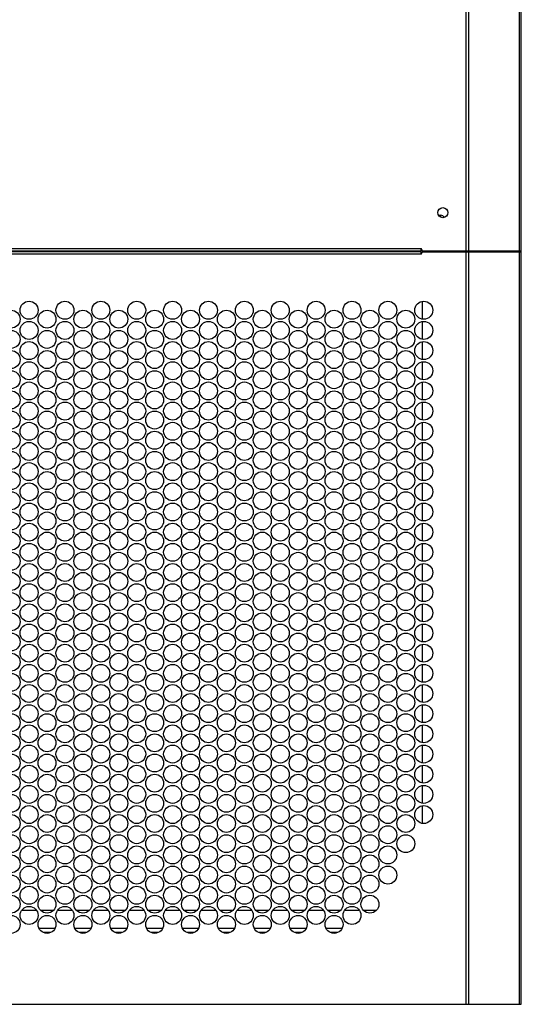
# Model space of a CAD drawing. Header units: inches. Extents: x 0 to 138, y 0 to 106.
# Tile 4 of 23: x 37 to 46, y 30 to 47. Entities that reach past the tile are written whole.
import ezdxf

# ---------------------------------------------------------------- set-up
doc = ezdxf.new("R2010")
doc.units = ezdxf.units.IN
doc.header["$LTSCALE"] = 7.5625
doc.header["$MEASUREMENT"] = 0
doc.layers.get('0').update_dxf_attribs({"linetype": 'CONTINUOUS'})

msp = doc.modelspace()

# ---------------------------------------------------------------- linework, layer by layer
at = {"color": 7, "linetype": 'Continuous'}
for p, q in [((45.9057, 29.5706), (45.9057, 74.2104)), ((44.936, 42.805), (44.936, 72.8401)), ((44.9812, 72.8712), (44.9812, 42.805)), ((45.8721, 42.805), (45.8721, 72.9314)), ((44.4532, 43.4289), (44.4884, 43.4289)), ((44.4884, 43.3964), (44.4884, 43.4289)), ((29.7494, 42.8444), (44.1486, 42.8444)), ((29.7494, 42.805), (44.1486, 42.805)), ((44.1486, 42.7854), (29.7494, 42.7854)), ((44.1486, 42.746), (29.7494, 42.746)), ((44.1713, 42.805), (44.1486, 42.8444)), ((44.1486, 42.805), (44.1486, 42.8444)), ((44.1486, 42.746), (44.1486, 42.7854)), ((44.1486, 42.746), (44.1713, 42.7854)), ((44.1713, 42.805), (45.9057, 42.805)), ((44.1713, 42.7854), (45.9057, 42.7854)), ((44.1734, 42.7854), (44.1734, 42.805)), ((44.4884, 42.7854), (44.4884, 42.805)), ((44.5671, 42.805), (44.5671, 42.7854)), ((44.8821, 42.7854), (44.8821, 42.805)), ((44.9215, 42.7854), (44.9215, 42.805)), ((44.936, 29.5706), (44.936, 42.7854)), ((44.9608, 42.805), (44.9608, 42.7854)), ((44.9812, 42.7854), (44.9812, 29.5706)), ((45.827, 42.7854), (45.827, 42.805)), ((45.8721, 29.5706), (45.8721, 42.7854)), ((44.1734, 41.606), (44.1734, 41.9175)), ((44.1734, 41.2517), (44.1734, 41.5632)), ((44.1734, 40.8974), (44.1734, 41.2088)), ((44.1734, 40.543), (44.1734, 40.8545)), ((44.1734, 40.1887), (44.1734, 40.5002)), ((44.1734, 39.8344), (44.1734, 40.1459)), ((44.1734, 39.48), (44.1734, 39.7915)), ((44.1734, 39.1257), (44.1734, 39.4372)), ((44.1734, 38.7714), (44.1734, 39.0829)), ((44.1734, 38.417), (44.1734, 38.7285)), ((44.1734, 38.0627), (44.1734, 38.3742)), ((44.1734, 37.7084), (44.1734, 38.0199)), ((44.1734, 37.3541), (44.1734, 37.6655)), ((44.1734, 36.9997), (44.1734, 37.3112)), ((44.1734, 36.6454), (44.1734, 36.9569)), ((44.1734, 36.2911), (44.1734, 36.6025)), ((44.1734, 35.9367), (44.1734, 36.2482)), ((44.1734, 35.5824), (44.1734, 35.8939)), ((44.1734, 35.2281), (44.1734, 35.5396)), ((44.1734, 34.8737), (44.1734, 35.1852)), ((44.1734, 34.5194), (44.1734, 34.8309)), ((44.1734, 34.1651), (44.1734, 34.4766)), ((44.1734, 33.8107), (44.1734, 34.1222)), ((44.1734, 33.4564), (44.1734, 33.7679)), ((44.1734, 33.1021), (44.1734, 33.4136)), ((44.1734, 32.7478), (44.1734, 33.0592)), ((37.1372, 31.2241), (37.3908, 31.2241)), ((37.4616, 31.2241), (37.6964, 31.2241)), ((37.7671, 31.2241), (38.0207, 31.2241)), ((38.0915, 31.2241), (38.3263, 31.2241)), ((38.397, 31.2241), (38.6507, 31.2241)), ((38.7214, 31.2241), (38.9562, 31.2241)), ((39.0269, 31.2241), (39.2806, 31.2241)), ((39.3514, 31.2241), (39.5861, 31.2241)), ((39.6569, 31.2241), (39.9105, 31.2241)), ((39.9813, 31.2241), (40.216, 31.2241)), ((40.2868, 31.2241), (40.5404, 31.2241)), ((40.6112, 31.2241), (40.846, 31.2241)), ((40.9167, 31.2241), (41.1704, 31.2241)), ((41.2411, 31.2241), (41.4759, 31.2241)), ((41.5466, 31.2241), (41.8003, 31.2241)), ((41.871, 31.2241), (42.1058, 31.2241)), ((42.1766, 31.2241), (42.4302, 31.2241)), ((42.501, 31.2241), (42.7357, 31.2241)), ((42.8065, 31.2241), (43.0601, 31.2241)), ((43.1309, 31.2241), (43.3657, 31.2241)), ((37.4363, 30.9092), (37.7216, 30.9092)), ((37.6414, 30.8304), (37.5164, 30.8304)), ((38.0662, 30.9092), (38.3515, 30.9092)), ((38.2714, 30.8304), (38.1463, 30.8304)), ((38.6961, 30.9092), (38.9815, 30.9092)), ((38.9013, 30.8304), (38.7762, 30.8304)), ((39.326, 30.9092), (39.6114, 30.9092)), ((39.5312, 30.8304), (39.4062, 30.8304)), ((39.9559, 30.9092), (40.2413, 30.9092)), ((40.1611, 30.8304), (40.0361, 30.8304)), ((40.5859, 30.9092), (40.8712, 30.9092)), ((40.791, 30.8304), (40.666, 30.8304)), ((41.2158, 30.9092), (41.5011, 30.9092)), ((41.421, 30.8304), (41.2959, 30.8304)), ((41.8457, 30.9092), (42.1311, 30.9092)), ((42.0509, 30.8304), (41.9259, 30.8304)), ((42.4756, 30.9092), (42.761, 30.9092)), ((42.6808, 30.8304), (42.5558, 30.8304)), ((27.9923, 29.5706), (45.9057, 29.5706))]:
    msp.add_line(p, q, dxfattribs=at)
for centre, radius in [((44.5278, 43.4756), 0.0886), ((37.264, 41.7617), 0.1575), ((37.8939, 41.7617), 0.1575), ((38.5238, 41.7617), 0.1575), ((39.1537, 41.7617), 0.1575), ((39.7837, 41.7617), 0.1575), ((40.4136, 41.7617), 0.1575), ((41.0435, 41.7617), 0.1575), ((41.6734, 41.7617), 0.1575), ((42.3034, 41.7617), 0.1575), ((42.9333, 41.7617), 0.1575), ((43.5632, 41.7617), 0.1575), ((44.1931, 41.7617), 0.1575), ((36.949, 41.6043), 0.1575), ((37.5789, 41.6043), 0.1575), ((38.2089, 41.6043), 0.1575), ((38.8388, 41.6043), 0.1575), ((39.4687, 41.6043), 0.1575), ((40.0986, 41.6043), 0.1575), ((40.7286, 41.6043), 0.1575), ((41.3585, 41.6043), 0.1575), ((41.9884, 41.6043), 0.1575), ((42.6183, 41.6043), 0.1575), ((43.2482, 41.6043), 0.1575), ((43.8782, 41.6043), 0.1575), ((37.264, 41.4074), 0.1575), ((37.8939, 41.4074), 0.1575), ((38.5238, 41.4074), 0.1575), ((39.1537, 41.4074), 0.1575), ((39.7837, 41.4074), 0.1575), ((40.4136, 41.4074), 0.1575), ((41.0435, 41.4074), 0.1575), ((41.6734, 41.4074), 0.1575), ((42.3034, 41.4074), 0.1575), ((42.9333, 41.4074), 0.1575), ((43.5632, 41.4074), 0.1575), ((44.1931, 41.4074), 0.1575), ((36.949, 41.2499), 0.1575), ((37.5789, 41.2499), 0.1575), ((38.2089, 41.2499), 0.1575), ((38.8388, 41.2499), 0.1575), ((39.4687, 41.2499), 0.1575), ((40.0986, 41.2499), 0.1575), ((40.7286, 41.2499), 0.1575), ((41.3585, 41.2499), 0.1575), ((41.9884, 41.2499), 0.1575), ((42.6183, 41.2499), 0.1575), ((43.2482, 41.2499), 0.1575), ((43.8782, 41.2499), 0.1575), ((37.264, 41.0531), 0.1575), ((37.8939, 41.0531), 0.1575), ((38.5238, 41.0531), 0.1575), ((39.1537, 41.0531), 0.1575), ((39.7837, 41.0531), 0.1575), ((40.4136, 41.0531), 0.1575), ((41.0435, 41.0531), 0.1575), ((41.6734, 41.0531), 0.1575), ((42.3034, 41.0531), 0.1575), ((42.9333, 41.0531), 0.1575), ((43.5632, 41.0531), 0.1575), ((44.1931, 41.0531), 0.1575), ((36.949, 40.8956), 0.1575), ((37.5789, 40.8956), 0.1575), ((38.2089, 40.8956), 0.1575), ((38.8388, 40.8956), 0.1575), ((39.4687, 40.8956), 0.1575), ((40.0986, 40.8956), 0.1575), ((40.7286, 40.8956), 0.1575), ((41.3585, 40.8956), 0.1575), ((41.9884, 40.8956), 0.1575), ((42.6183, 40.8956), 0.1575), ((43.2482, 40.8956), 0.1575), ((43.8782, 40.8956), 0.1575), ((37.264, 40.6987), 0.1575), ((37.8939, 40.6987), 0.1575), ((38.5238, 40.6987), 0.1575), ((39.1537, 40.6987), 0.1575), ((39.7837, 40.6987), 0.1575), ((40.4136, 40.6987), 0.1575), ((41.0435, 40.6987), 0.1575), ((41.6734, 40.6987), 0.1575), ((42.3034, 40.6987), 0.1575), ((42.9333, 40.6987), 0.1575), ((43.5632, 40.6987), 0.1575), ((44.1931, 40.6987), 0.1575), ((36.949, 40.5413), 0.1575), ((37.5789, 40.5413), 0.1575), ((38.2089, 40.5413), 0.1575), ((38.8388, 40.5413), 0.1575), ((39.4687, 40.5413), 0.1575), ((40.0986, 40.5413), 0.1575), ((40.7286, 40.5413), 0.1575), ((41.3585, 40.5413), 0.1575), ((41.9884, 40.5413), 0.1575), ((42.6183, 40.5413), 0.1575), ((43.2482, 40.5413), 0.1575), ((43.8782, 40.5413), 0.1575), ((37.264, 40.3444), 0.1575), ((37.8939, 40.3444), 0.1575), ((38.5238, 40.3444), 0.1575), ((39.1537, 40.3444), 0.1575), ((39.7837, 40.3444), 0.1575), ((40.4136, 40.3444), 0.1575), ((41.0435, 40.3444), 0.1575), ((41.6734, 40.3444), 0.1575), ((42.3034, 40.3444), 0.1575), ((42.9333, 40.3444), 0.1575), ((43.5632, 40.3444), 0.1575), ((44.1931, 40.3444), 0.1575), ((36.949, 40.1869), 0.1575), ((37.5789, 40.1869), 0.1575), ((38.2089, 40.1869), 0.1575), ((38.8388, 40.1869), 0.1575), ((39.4687, 40.1869), 0.1575), ((40.0986, 40.1869), 0.1575), ((40.7286, 40.1869), 0.1575), ((41.3585, 40.1869), 0.1575), ((41.9884, 40.1869), 0.1575), ((42.6183, 40.1869), 0.1575), ((43.2482, 40.1869), 0.1575), ((43.8782, 40.1869), 0.1575), ((37.264, 39.9901), 0.1575), ((37.8939, 39.9901), 0.1575), ((38.5238, 39.9901), 0.1575), ((39.1537, 39.9901), 0.1575), ((39.7837, 39.9901), 0.1575), ((40.4136, 39.9901), 0.1575), ((41.0435, 39.9901), 0.1575), ((41.6734, 39.9901), 0.1575), ((42.3034, 39.9901), 0.1575), ((42.9333, 39.9901), 0.1575), ((43.5632, 39.9901), 0.1575), ((44.1931, 39.9901), 0.1575), ((36.949, 39.8326), 0.1575), ((37.5789, 39.8326), 0.1575), ((38.2089, 39.8326), 0.1575), ((38.8388, 39.8326), 0.1575), ((39.4687, 39.8326), 0.1575), ((40.0986, 39.8326), 0.1575), ((40.7286, 39.8326), 0.1575), ((41.3585, 39.8326), 0.1575), ((41.9884, 39.8326), 0.1575), ((42.6183, 39.8326), 0.1575), ((43.2482, 39.8326), 0.1575), ((43.8782, 39.8326), 0.1575), ((37.264, 39.6358), 0.1575), ((37.8939, 39.6358), 0.1575), ((38.5238, 39.6358), 0.1575), ((39.1537, 39.6358), 0.1575), ((39.7837, 39.6358), 0.1575), ((40.4136, 39.6358), 0.1575), ((41.0435, 39.6358), 0.1575), ((41.6734, 39.6358), 0.1575), ((42.3034, 39.6358), 0.1575), ((42.9333, 39.6358), 0.1575), ((43.5632, 39.6358), 0.1575), ((44.1931, 39.6358), 0.1575), ((36.949, 39.4783), 0.1575), ((37.5789, 39.4783), 0.1575), ((38.2089, 39.4783), 0.1575), ((38.8388, 39.4783), 0.1575), ((39.4687, 39.4783), 0.1575), ((40.0986, 39.4783), 0.1575), ((40.7286, 39.4783), 0.1575), ((41.3585, 39.4783), 0.1575), ((41.9884, 39.4783), 0.1575), ((42.6183, 39.4783), 0.1575), ((43.2482, 39.4783), 0.1575), ((43.8782, 39.4783), 0.1575), ((37.264, 39.2814), 0.1575), ((37.8939, 39.2814), 0.1575), ((38.5238, 39.2814), 0.1575), ((39.1537, 39.2814), 0.1575), ((39.7837, 39.2814), 0.1575), ((40.4136, 39.2814), 0.1575), ((41.0435, 39.2814), 0.1575), ((41.6734, 39.2814), 0.1575), ((42.3034, 39.2814), 0.1575), ((42.9333, 39.2814), 0.1575), ((43.5632, 39.2814), 0.1575), ((44.1931, 39.2814), 0.1575), ((36.949, 39.1239), 0.1575), ((37.5789, 39.1239), 0.1575), ((38.2089, 39.1239), 0.1575), ((38.8388, 39.1239), 0.1575), ((39.4687, 39.1239), 0.1575), ((40.0986, 39.1239), 0.1575), ((40.7286, 39.1239), 0.1575), ((41.3585, 39.1239), 0.1575), ((41.9884, 39.1239), 0.1575), ((42.6183, 39.1239), 0.1575), ((43.2482, 39.1239), 0.1575), ((43.8782, 39.1239), 0.1575), ((36.949, 38.7696), 0.1575), ((37.264, 38.9271), 0.1575), ((37.5789, 38.7696), 0.1575), ((37.8939, 38.9271), 0.1575), ((38.2089, 38.7696), 0.1575), ((38.5238, 38.9271), 0.1575), ((38.8388, 38.7696), 0.1575), ((39.1537, 38.9271), 0.1575), ((39.4687, 38.7696), 0.1575), ((39.7837, 38.9271), 0.1575), ((40.0986, 38.7696), 0.1575), ((40.4136, 38.9271), 0.1575), ((40.7286, 38.7696), 0.1575), ((41.0435, 38.9271), 0.1575), ((41.3585, 38.7696), 0.1575), ((41.6734, 38.9271), 0.1575), ((41.9884, 38.7696), 0.1575), ((42.3034, 38.9271), 0.1575), ((42.6183, 38.7696), 0.1575), ((42.9333, 38.9271), 0.1575), ((43.2482, 38.7696), 0.1575), ((43.5632, 38.9271), 0.1575), ((43.8782, 38.7696), 0.1575), ((44.1931, 38.9271), 0.1575), ((36.949, 38.4153), 0.1575), ((37.264, 38.5728), 0.1575), ((37.5789, 38.4153), 0.1575), ((37.8939, 38.5728), 0.1575), ((38.2089, 38.4153), 0.1575), ((38.5238, 38.5728), 0.1575), ((38.8388, 38.4153), 0.1575), ((39.1537, 38.5728), 0.1575), ((39.4687, 38.4153), 0.1575), ((39.7837, 38.5728), 0.1575), ((40.0986, 38.4153), 0.1575), ((40.4136, 38.5728), 0.1575), ((40.7286, 38.4153), 0.1575), ((41.0435, 38.5728), 0.1575), ((41.3585, 38.4153), 0.1575), ((41.6734, 38.5728), 0.1575), ((41.9884, 38.4153), 0.1575), ((42.3034, 38.5728), 0.1575), ((42.6183, 38.4153), 0.1575), ((42.9333, 38.5728), 0.1575), ((43.2482, 38.4153), 0.1575), ((43.5632, 38.5728), 0.1575), ((43.8782, 38.4153), 0.1575), ((44.1931, 38.5728), 0.1575), ((37.264, 38.2184), 0.1575), ((37.8939, 38.2184), 0.1575), ((38.5238, 38.2184), 0.1575), ((39.1537, 38.2184), 0.1575), ((39.7837, 38.2184), 0.1575), ((40.4136, 38.2184), 0.1575), ((41.0435, 38.2184), 0.1575), ((41.6734, 38.2184), 0.1575), ((42.3034, 38.2184), 0.1575), ((42.9333, 38.2184), 0.1575), ((43.5632, 38.2184), 0.1575), ((44.1931, 38.2184), 0.1575), ((36.949, 38.061), 0.1575), ((37.5789, 38.061), 0.1575), ((38.2089, 38.061), 0.1575), ((38.8388, 38.061), 0.1575), ((39.4687, 38.061), 0.1575), ((40.0986, 38.061), 0.1575), ((40.7286, 38.061), 0.1575), ((41.3585, 38.061), 0.1575), ((41.9884, 38.061), 0.1575), ((42.6183, 38.061), 0.1575), ((43.2482, 38.061), 0.1575), ((43.8782, 38.061), 0.1575), ((37.264, 37.8641), 0.1575), ((37.8939, 37.8641), 0.1575), ((38.5238, 37.8641), 0.1575), ((39.1537, 37.8641), 0.1575), ((39.7837, 37.8641), 0.1575), ((40.4136, 37.8641), 0.1575), ((41.0435, 37.8641), 0.1575), ((41.6734, 37.8641), 0.1575), ((42.3034, 37.8641), 0.1575), ((42.9333, 37.8641), 0.1575), ((43.5632, 37.8641), 0.1575), ((44.1931, 37.8641), 0.1575), ((36.949, 37.7066), 0.1575), ((37.5789, 37.7066), 0.1575), ((38.2089, 37.7066), 0.1575), ((38.8388, 37.7066), 0.1575), ((39.4687, 37.7066), 0.1575), ((40.0986, 37.7066), 0.1575), ((40.7286, 37.7066), 0.1575), ((41.3585, 37.7066), 0.1575), ((41.9884, 37.7066), 0.1575), ((42.6183, 37.7066), 0.1575), ((43.2482, 37.7066), 0.1575), ((43.8782, 37.7066), 0.1575), ((37.264, 37.5098), 0.1575), ((37.8939, 37.5098), 0.1575), ((38.5238, 37.5098), 0.1575), ((39.1537, 37.5098), 0.1575), ((39.7837, 37.5098), 0.1575), ((40.4136, 37.5098), 0.1575), ((41.0435, 37.5098), 0.1575), ((41.6734, 37.5098), 0.1575), ((42.3034, 37.5098), 0.1575), ((42.9333, 37.5098), 0.1575), ((43.5632, 37.5098), 0.1575), ((44.1931, 37.5098), 0.1575), ((36.949, 37.3523), 0.1575), ((37.5789, 37.3523), 0.1575), ((38.2089, 37.3523), 0.1575), ((38.8388, 37.3523), 0.1575), ((39.4687, 37.3523), 0.1575), ((40.0986, 37.3523), 0.1575), ((40.7286, 37.3523), 0.1575), ((41.3585, 37.3523), 0.1575), ((41.9884, 37.3523), 0.1575), ((42.6183, 37.3523), 0.1575), ((43.2482, 37.3523), 0.1575), ((43.8782, 37.3523), 0.1575), ((37.264, 37.1554), 0.1575), ((37.8939, 37.1554), 0.1575), ((38.5238, 37.1554), 0.1575), ((39.1537, 37.1554), 0.1575), ((39.7837, 37.1554), 0.1575), ((40.4136, 37.1554), 0.1575), ((41.0435, 37.1554), 0.1575), ((41.6734, 37.1554), 0.1575), ((42.3034, 37.1554), 0.1575), ((42.9333, 37.1554), 0.1575), ((43.5632, 37.1554), 0.1575), ((44.1931, 37.1554), 0.1575), ((36.949, 36.998), 0.1575), ((37.5789, 36.998), 0.1575), ((38.2089, 36.998), 0.1575), ((38.8388, 36.998), 0.1575), ((39.4687, 36.998), 0.1575), ((40.0986, 36.998), 0.1575), ((40.7286, 36.998), 0.1575), ((41.3585, 36.998), 0.1575), ((41.9884, 36.998), 0.1575), ((42.6183, 36.998), 0.1575), ((43.2482, 36.998), 0.1575), ((43.8782, 36.998), 0.1575), ((37.264, 36.8011), 0.1575), ((37.8939, 36.8011), 0.1575), ((38.5238, 36.8011), 0.1575), ((39.1537, 36.8011), 0.1575), ((39.7837, 36.8011), 0.1575), ((40.4136, 36.8011), 0.1575), ((41.0435, 36.8011), 0.1575), ((41.6734, 36.8011), 0.1575), ((42.3034, 36.8011), 0.1575), ((42.9333, 36.8011), 0.1575), ((43.5632, 36.8011), 0.1575), ((44.1931, 36.8011), 0.1575), ((36.949, 36.6436), 0.1575), ((37.5789, 36.6436), 0.1575), ((38.2089, 36.6436), 0.1575), ((38.8388, 36.6436), 0.1575), ((39.4687, 36.6436), 0.1575), ((40.0986, 36.6436), 0.1575), ((40.7286, 36.6436), 0.1575), ((41.3585, 36.6436), 0.1575), ((41.9884, 36.6436), 0.1575), ((42.6183, 36.6436), 0.1575), ((43.2482, 36.6436), 0.1575), ((43.8782, 36.6436), 0.1575), ((37.264, 36.4468), 0.1575), ((37.8939, 36.4468), 0.1575), ((38.5238, 36.4468), 0.1575), ((39.1537, 36.4468), 0.1575), ((39.7837, 36.4468), 0.1575), ((40.4136, 36.4468), 0.1575), ((41.0435, 36.4468), 0.1575), ((41.6734, 36.4468), 0.1575), ((42.3034, 36.4468), 0.1575), ((42.9333, 36.4468), 0.1575), ((43.5632, 36.4468), 0.1575), ((44.1931, 36.4468), 0.1575), ((36.949, 36.2893), 0.1575), ((37.5789, 36.2893), 0.1575), ((38.2089, 36.2893), 0.1575), ((38.8388, 36.2893), 0.1575), ((39.4687, 36.2893), 0.1575), ((40.0986, 36.2893), 0.1575), ((40.7286, 36.2893), 0.1575), ((41.3585, 36.2893), 0.1575), ((41.9884, 36.2893), 0.1575), ((42.6183, 36.2893), 0.1575), ((43.2482, 36.2893), 0.1575), ((43.8782, 36.2893), 0.1575), ((37.264, 36.0924), 0.1575), ((37.8939, 36.0924), 0.1575), ((38.5238, 36.0924), 0.1575), ((39.1537, 36.0924), 0.1575), ((39.7837, 36.0924), 0.1575), ((40.4136, 36.0924), 0.1575), ((41.0435, 36.0924), 0.1575), ((41.6734, 36.0924), 0.1575), ((42.3034, 36.0924), 0.1575), ((42.9333, 36.0924), 0.1575), ((43.5632, 36.0924), 0.1575), ((44.1931, 36.0924), 0.1575), ((36.949, 35.935), 0.1575), ((37.5789, 35.935), 0.1575), ((38.2089, 35.935), 0.1575), ((38.8388, 35.935), 0.1575), ((39.4687, 35.935), 0.1575), ((40.0986, 35.935), 0.1575), ((40.7286, 35.935), 0.1575), ((41.3585, 35.935), 0.1575), ((41.9884, 35.935), 0.1575), ((42.6183, 35.935), 0.1575), ((43.2482, 35.935), 0.1575), ((43.8782, 35.935), 0.1575), ((37.264, 35.7381), 0.1575), ((37.8939, 35.7381), 0.1575), ((38.5238, 35.7381), 0.1575), ((39.1537, 35.7381), 0.1575), ((39.7837, 35.7381), 0.1575), ((40.4136, 35.7381), 0.1575), ((41.0435, 35.7381), 0.1575), ((41.6734, 35.7381), 0.1575), ((42.3034, 35.7381), 0.1575), ((42.9333, 35.7381), 0.1575), ((43.5632, 35.7381), 0.1575), ((44.1931, 35.7381), 0.1575), ((36.949, 35.5806), 0.1575), ((37.5789, 35.5806), 0.1575), ((38.2089, 35.5806), 0.1575), ((38.8388, 35.5806), 0.1575), ((39.4687, 35.5806), 0.1575), ((40.0986, 35.5806), 0.1575), ((40.7286, 35.5806), 0.1575), ((41.3585, 35.5806), 0.1575), ((41.9884, 35.5806), 0.1575), ((42.6183, 35.5806), 0.1575), ((43.2482, 35.5806), 0.1575), ((43.8782, 35.5806), 0.1575), ((37.264, 35.3838), 0.1575), ((37.8939, 35.3838), 0.1575), ((38.5238, 35.3838), 0.1575), ((39.1537, 35.3838), 0.1575), ((39.7837, 35.3838), 0.1575), ((40.4136, 35.3838), 0.1575), ((41.0435, 35.3838), 0.1575), ((41.6734, 35.3838), 0.1575), ((42.3034, 35.3838), 0.1575), ((42.9333, 35.3838), 0.1575), ((43.5632, 35.3838), 0.1575), ((44.1931, 35.3838), 0.1575), ((36.949, 35.2263), 0.1575), ((37.5789, 35.2263), 0.1575), ((38.2089, 35.2263), 0.1575), ((38.8388, 35.2263), 0.1575), ((39.4687, 35.2263), 0.1575), ((40.0986, 35.2263), 0.1575), ((40.7286, 35.2263), 0.1575), ((41.3585, 35.2263), 0.1575), ((41.9884, 35.2263), 0.1575), ((42.6183, 35.2263), 0.1575), ((43.2482, 35.2263), 0.1575), ((43.8782, 35.2263), 0.1575), ((37.264, 35.0295), 0.1575), ((37.8939, 35.0295), 0.1575), ((38.5238, 35.0295), 0.1575), ((39.1537, 35.0295), 0.1575), ((39.7837, 35.0295), 0.1575), ((40.4136, 35.0295), 0.1575), ((41.0435, 35.0295), 0.1575), ((41.6734, 35.0295), 0.1575), ((42.3034, 35.0295), 0.1575), ((42.9333, 35.0295), 0.1575), ((43.5632, 35.0295), 0.1575), ((44.1931, 35.0295), 0.1575), ((36.949, 34.872), 0.1575), ((37.5789, 34.872), 0.1575), ((38.2089, 34.872), 0.1575), ((38.8388, 34.872), 0.1575), ((39.4687, 34.872), 0.1575), ((40.0986, 34.872), 0.1575), ((40.7286, 34.872), 0.1575), ((41.3585, 34.872), 0.1575), ((41.9884, 34.872), 0.1575), ((42.6183, 34.872), 0.1575), ((43.2482, 34.872), 0.1575), ((43.8782, 34.872), 0.1575), ((37.264, 34.6751), 0.1575), ((37.8939, 34.6751), 0.1575), ((38.5238, 34.6751), 0.1575), ((39.1537, 34.6751), 0.1575), ((39.7837, 34.6751), 0.1575), ((40.4136, 34.6751), 0.1575), ((41.0435, 34.6751), 0.1575), ((41.6734, 34.6751), 0.1575), ((42.3034, 34.6751), 0.1575), ((42.9333, 34.6751), 0.1575), ((43.5632, 34.6751), 0.1575), ((44.1931, 34.6751), 0.1575), ((36.949, 34.5176), 0.1575), ((37.5789, 34.5176), 0.1575), ((38.2089, 34.5176), 0.1575), ((38.8388, 34.5176), 0.1575), ((39.4687, 34.5176), 0.1575), ((40.0986, 34.5176), 0.1575), ((40.7286, 34.5176), 0.1575), ((41.3585, 34.5176), 0.1575), ((41.9884, 34.5176), 0.1575), ((42.6183, 34.5176), 0.1575), ((43.2482, 34.5176), 0.1575), ((43.8782, 34.5176), 0.1575), ((37.264, 34.3208), 0.1575), ((37.8939, 34.3208), 0.1575), ((38.5238, 34.3208), 0.1575), ((39.1537, 34.3208), 0.1575), ((39.7837, 34.3208), 0.1575), ((40.4136, 34.3208), 0.1575), ((41.0435, 34.3208), 0.1575), ((41.6734, 34.3208), 0.1575), ((42.3034, 34.3208), 0.1575), ((42.9333, 34.3208), 0.1575), ((43.5632, 34.3208), 0.1575), ((44.1931, 34.3208), 0.1575), ((36.949, 34.1633), 0.1575), ((37.5789, 34.1633), 0.1575), ((38.2089, 34.1633), 0.1575), ((38.8388, 34.1633), 0.1575), ((39.4687, 34.1633), 0.1575), ((40.0986, 34.1633), 0.1575), ((40.7286, 34.1633), 0.1575), ((41.3585, 34.1633), 0.1575), ((41.9884, 34.1633), 0.1575), ((42.6183, 34.1633), 0.1575), ((43.2482, 34.1633), 0.1575), ((43.8782, 34.1633), 0.1575), ((37.264, 33.9665), 0.1575), ((37.8939, 33.9665), 0.1575), ((38.5238, 33.9665), 0.1575), ((39.1537, 33.9665), 0.1575), ((39.7837, 33.9665), 0.1575), ((40.4136, 33.9665), 0.1575), ((41.0435, 33.9665), 0.1575), ((41.6734, 33.9665), 0.1575), ((42.3034, 33.9665), 0.1575), ((42.9333, 33.9665), 0.1575), ((43.5632, 33.9665), 0.1575), ((44.1931, 33.9665), 0.1575), ((36.949, 33.809), 0.1575), ((37.5789, 33.809), 0.1575), ((38.2089, 33.809), 0.1575), ((38.8388, 33.809), 0.1575), ((39.4687, 33.809), 0.1575), ((40.0986, 33.809), 0.1575), ((40.7286, 33.809), 0.1575), ((41.3585, 33.809), 0.1575), ((41.9884, 33.809), 0.1575), ((42.6183, 33.809), 0.1575), ((43.2482, 33.809), 0.1575), ((43.8782, 33.809), 0.1575), ((37.264, 33.6121), 0.1575), ((37.8939, 33.6121), 0.1575), ((38.5238, 33.6121), 0.1575), ((39.1537, 33.6121), 0.1575), ((39.7837, 33.6121), 0.1575), ((40.4136, 33.6121), 0.1575), ((41.0435, 33.6121), 0.1575), ((41.6734, 33.6121), 0.1575), ((42.3034, 33.6121), 0.1575), ((42.9333, 33.6121), 0.1575), ((43.5632, 33.6121), 0.1575), ((44.1931, 33.6121), 0.1575), ((36.949, 33.4547), 0.1575), ((37.5789, 33.4547), 0.1575), ((38.2089, 33.4547), 0.1575), ((38.8388, 33.4547), 0.1575), ((39.4687, 33.4547), 0.1575), ((40.0986, 33.4547), 0.1575), ((40.7286, 33.4547), 0.1575), ((41.3585, 33.4547), 0.1575), ((41.9884, 33.4547), 0.1575), ((42.6183, 33.4547), 0.1575), ((43.2482, 33.4547), 0.1575), ((43.8782, 33.4547), 0.1575), ((37.264, 33.2578), 0.1575), ((37.8939, 33.2578), 0.1575), ((38.5238, 33.2578), 0.1575), ((39.1537, 33.2578), 0.1575), ((39.7837, 33.2578), 0.1575), ((40.4136, 33.2578), 0.1575), ((41.0435, 33.2578), 0.1575), ((41.6734, 33.2578), 0.1575), ((42.3034, 33.2578), 0.1575), ((42.9333, 33.2578), 0.1575), ((43.5632, 33.2578), 0.1575), ((44.1931, 33.2578), 0.1575), ((36.949, 33.1003), 0.1575), ((37.5789, 33.1003), 0.1575), ((38.2089, 33.1003), 0.1575), ((38.8388, 33.1003), 0.1575), ((39.4687, 33.1003), 0.1575), ((40.0986, 33.1003), 0.1575), ((40.7286, 33.1003), 0.1575), ((41.3585, 33.1003), 0.1575), ((41.9884, 33.1003), 0.1575), ((42.6183, 33.1003), 0.1575), ((43.2482, 33.1003), 0.1575), ((43.8782, 33.1003), 0.1575), ((37.264, 32.9035), 0.1575), ((37.8939, 32.9035), 0.1575), ((38.5238, 32.9035), 0.1575), ((39.1537, 32.9035), 0.1575), ((39.7837, 32.9035), 0.1575), ((40.4136, 32.9035), 0.1575), ((41.0435, 32.9035), 0.1575), ((41.6734, 32.9035), 0.1575), ((42.3034, 32.9035), 0.1575), ((42.9333, 32.9035), 0.1575), ((43.5632, 32.9035), 0.1575), ((44.1931, 32.9035), 0.1575), ((36.949, 32.746), 0.1575), ((37.5789, 32.746), 0.1575), ((38.2089, 32.746), 0.1575), ((38.8388, 32.746), 0.1575), ((39.4687, 32.746), 0.1575), ((40.0986, 32.746), 0.1575), ((40.7286, 32.746), 0.1575), ((41.3585, 32.746), 0.1575), ((41.9884, 32.746), 0.1575), ((42.6183, 32.746), 0.1575), ((43.2482, 32.746), 0.1575), ((43.8782, 32.746), 0.1575), ((37.264, 32.5491), 0.1575), ((37.8939, 32.5491), 0.1575), ((38.5238, 32.5491), 0.1575), ((39.1537, 32.5491), 0.1575), ((39.7837, 32.5491), 0.1575), ((40.4136, 32.5491), 0.1575), ((41.0435, 32.5491), 0.1575), ((41.6734, 32.5491), 0.1575), ((42.3034, 32.5491), 0.1575), ((42.9333, 32.5491), 0.1575), ((43.5632, 32.5491), 0.1575), ((36.949, 32.3917), 0.1575), ((37.5789, 32.3917), 0.1575), ((38.2089, 32.3917), 0.1575), ((38.8388, 32.3917), 0.1575), ((39.4687, 32.3917), 0.1575), ((40.0986, 32.3917), 0.1575), ((40.7286, 32.3917), 0.1575), ((41.3585, 32.3917), 0.1575), ((41.9884, 32.3917), 0.1575), ((42.6183, 32.3917), 0.1575), ((43.2482, 32.3917), 0.1575), ((43.8782, 32.3917), 0.1575), ((37.264, 32.1948), 0.1575), ((37.8939, 32.1948), 0.1575), ((38.5238, 32.1948), 0.1575), ((39.1537, 32.1948), 0.1575), ((39.7837, 32.1948), 0.1575), ((40.4136, 32.1948), 0.1575), ((41.0435, 32.1948), 0.1575), ((41.6734, 32.1948), 0.1575), ((42.3034, 32.1948), 0.1575), ((42.9333, 32.1948), 0.1575), ((43.5632, 32.1948), 0.1575), ((36.949, 32.0373), 0.1575), ((37.5789, 32.0373), 0.1575), ((38.2089, 32.0373), 0.1575), ((38.8388, 32.0373), 0.1575), ((39.4687, 32.0373), 0.1575), ((40.0986, 32.0373), 0.1575), ((40.7286, 32.0373), 0.1575), ((41.3585, 32.0373), 0.1575), ((41.9884, 32.0373), 0.1575), ((42.6183, 32.0373), 0.1575), ((43.2482, 32.0373), 0.1575), ((37.264, 31.8405), 0.1575), ((37.8939, 31.8405), 0.1575), ((38.5238, 31.8405), 0.1575), ((39.1537, 31.8405), 0.1575), ((39.7837, 31.8405), 0.1575), ((40.4136, 31.8405), 0.1575), ((41.0435, 31.8405), 0.1575), ((41.6734, 31.8405), 0.1575), ((42.3034, 31.8405), 0.1575), ((42.9333, 31.8405), 0.1575), ((43.5632, 31.8405), 0.1575), ((36.949, 31.683), 0.1575), ((37.5789, 31.683), 0.1575), ((38.2089, 31.683), 0.1575), ((38.8388, 31.683), 0.1575), ((39.4687, 31.683), 0.1575), ((40.0986, 31.683), 0.1575), ((40.7286, 31.683), 0.1575), ((41.3585, 31.683), 0.1575), ((41.9884, 31.683), 0.1575), ((42.6183, 31.683), 0.1575), ((43.2482, 31.683), 0.1575), ((36.949, 31.3287), 0.1575), ((37.264, 31.4861), 0.1575), ((37.5789, 31.3287), 0.1575), ((37.8939, 31.4861), 0.1575), ((38.2089, 31.3287), 0.1575), ((38.5238, 31.4861), 0.1575), ((38.8388, 31.3287), 0.1575), ((39.1537, 31.4861), 0.1575), ((39.4687, 31.3287), 0.1575), ((39.7837, 31.4861), 0.1575), ((40.0986, 31.3287), 0.1575), ((40.4136, 31.4861), 0.1575), ((40.7286, 31.3287), 0.1575), ((41.0435, 31.4861), 0.1575), ((41.3585, 31.3287), 0.1575), ((41.6734, 31.4861), 0.1575), ((41.9884, 31.3287), 0.1575), ((42.3034, 31.4861), 0.1575), ((42.6183, 31.3287), 0.1575), ((42.9333, 31.4861), 0.1575), ((43.2482, 31.3287), 0.1575), ((36.949, 30.9743), 0.1575), ((37.264, 31.1318), 0.1575), ((37.5789, 30.9743), 0.1575), ((37.8939, 31.1318), 0.1575), ((38.2089, 30.9743), 0.1575), ((38.5238, 31.1318), 0.1575), ((38.8388, 30.9743), 0.1575), ((39.1537, 31.1318), 0.1575), ((39.4687, 30.9743), 0.1575), ((39.7837, 31.1318), 0.1575), ((40.0986, 30.9743), 0.1575), ((40.4136, 31.1318), 0.1575), ((40.7286, 30.9743), 0.1575), ((41.0435, 31.1318), 0.1575), ((41.3585, 30.9743), 0.1575), ((41.6734, 31.1318), 0.1575), ((41.9884, 30.9743), 0.1575), ((42.3034, 31.1318), 0.1575), ((42.6183, 30.9743), 0.1575), ((42.9333, 31.1318), 0.1575)]:
    msp.add_circle(centre, radius, dxfattribs=at)
msp.add_arc((44.4884, 43.3501), 0.0787, 32.09977, 90, dxfattribs=at)

doc.saveas('drawing.dxf')
